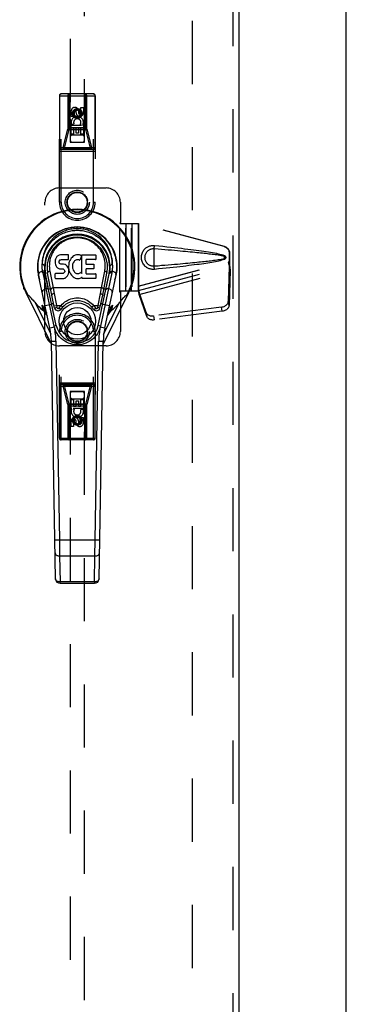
# Model space of a CAD drawing. Header units: inches. Extents: x 0 to 200, y 0 to 129.
# Tile 17 of 82: x 58 to 64, y 51 to 68. Entities that reach past the tile are written whole.
import ezdxf

# ---------------------------------------------------------------- set-up
doc = ezdxf.new("R2010")
doc.units = ezdxf.units.IN
doc.header["$LTSCALE"] = 11
doc.header["$MEASUREMENT"] = 0
doc.linetypes.add('HIDDEN', pattern=[0.2, 0.1, -0.1])
for name, color, linetype in [('DEFAULT_2', 8, 'HIDDEN'), ('LEFT_DOOR_ASSEMBLY', 7, 'CONTINUOUS'), ('RIGHT_DOOR_ASSEMBLY', 7, 'CONTINUOUS')]:
    doc.layers.add(name, color=color, linetype=linetype)

msp = doc.modelspace()

# ---------------------------------------------------------------- linework, layer by layer
at = {"layer": 'DEFAULT_2', "color": 8, "linetype": 'HIDDEN'}
msp.add_line((61.069, 92.126), (61.069, 35.156), dxfattribs=at)
at = {"layer": 'LEFT_DOOR_ASSEMBLY', "color": 8, "linetype": 'HIDDEN'}
for p, q in [((61.777, 92.787), (61.777, 34.495)), ((58.944, 91.813), (58.944, 65.811)), ((59.194, 65.811), (59.194, 91.813)), ((58.756, 64.766), (58.756, 66.623)), ((58.756, 66.623), (59.381, 66.623)), ((58.763, 65.718), (58.763, 66.623)), ((58.786, 64.766), (58.786, 66.653)), ((59.351, 66.653), (58.786, 66.653)), ((58.905, 66.623), (58.905, 66.041)), ((58.939, 66.623), (58.909, 66.653)), ((58.928, 66.032), (58.928, 66.653)), ((58.939, 66.623), (58.942, 65.813)), ((59.195, 65.813), (59.199, 66.623)), ((59.199, 66.623), (59.229, 66.653)), ((59.21, 66.032), (59.21, 66.653)), ((59.233, 66.041), (59.233, 66.623)), ((59.351, 64.766), (59.351, 66.653)), ((59.375, 66.623), (59.375, 65.718)), ((59.381, 66.623), (59.381, 64.766)), ((59.069, 66.385), (59.006, 66.349)), ((59.069, 66.385), (59.069, 66.373)), ((59.131, 66.349), (59.069, 66.385)), ((59.133, 66.327), (59.133, 66.42)), ((59.133, 66.42), (59.175, 66.42)), ((59.175, 66.42), (59.175, 66.327)), ((58.962, 66.263), (58.962, 66.356)), ((59.005, 66.263), (58.962, 66.263)), ((59.005, 66.356), (59.005, 66.263)), ((59.006, 66.349), (59.006, 66.277)), ((59.006, 66.349), (59.016, 66.343)), ((59.006, 66.277), (59.016, 66.282)), ((59.006, 66.277), (59.069, 66.241)), ((59.069, 66.373), (59.016, 66.343)), ((59.016, 66.343), (59.016, 66.282)), ((59.016, 66.282), (59.069, 66.252)), ((59.049, 66.327), (59.049, 66.356)), ((59.121, 66.343), (59.069, 66.373)), ((59.069, 66.252), (59.121, 66.282)), ((59.069, 66.241), (59.131, 66.277)), ((59.069, 66.241), (59.069, 66.252)), ((59.09, 66.37), (59.09, 66.323)), ((59.131, 66.349), (59.121, 66.343)), ((59.121, 66.282), (59.121, 66.343)), ((59.131, 66.277), (59.121, 66.282)), ((59.131, 66.277), (59.131, 66.349)), ((58.823, 65.718), (58.905, 66.041)), ((58.905, 66.041), (59.233, 66.041)), ((59.196, 66.063), (58.941, 66.063)), ((58.962, 65.951), (58.962, 66.107)), ((58.962, 66.107), (59.14, 66.107)), ((59.01, 66.131), (58.971, 66.114)), ((59.005, 66.064), (59.005, 65.951)), ((59.047, 66.064), (59.005, 66.064)), ((59.047, 65.972), (59.047, 66.064)), ((59.09, 66.064), (59.09, 65.972)), ((59.133, 66.064), (59.09, 66.064)), ((59.14, 66.107), (59.121, 66.12)), ((59.133, 65.951), (59.133, 66.064)), ((59.165, 66.111), (59.163, 66.107)), ((59.163, 66.107), (59.175, 66.107)), ((59.175, 66.107), (59.175, 65.951)), ((59.233, 66.041), (59.314, 65.718)), ((58.847, 65.709), (58.928, 66.032)), ((58.928, 66.032), (59.21, 66.032)), ((59.005, 65.951), (58.962, 65.951)), ((59.154, 65.938), (58.984, 65.938)), ((59.09, 65.972), (59.047, 65.972)), ((59.175, 65.951), (59.133, 65.951)), ((59.21, 66.032), (59.291, 65.709)), ((58.756, 65.718), (59.381, 65.718)), ((58.847, 65.688), (58.847, 65.709)), ((59.291, 65.709), (58.847, 65.709)), ((58.942, 65.813), (59.195, 65.813)), ((58.944, 65.814), (59.194, 65.814)), ((58.944, 65.811), (59.194, 65.811)), ((59.291, 65.688), (59.291, 65.709)), ((58.756, 65.658), (59.381, 65.658)), ((59.351, 65.688), (58.786, 65.688)), ((58.756, 65.016), (59.569, 65.016)), ((58.506, 62.516), (58.506, 64.766)), ((58.786, 64.766), (58.756, 64.766)), ((59.351, 64.766), (59.381, 64.766)), ((59.819, 64.766), (59.819, 64.412)), ((59.819, 64.412), (59.808, 64.411)), ((59.808, 63.201), (59.808, 64.411)), ((59.816, 64.396), (59.808, 64.396)), ((59.816, 64.396), (59.819, 64.412)), ((59.816, 64.396), (60.137, 64.396)), ((59.823, 64.396), (59.819, 64.412)), ((59.912, 63.216), (59.912, 64.396)), ((59.914, 64.396), (59.914, 63.216)), ((60.016, 63.216), (60.016, 64.396)), ((60.018, 64.396), (60.018, 63.216)), ((60.129, 64.396), (60.129, 63.216)), ((61.627, 63.993), (60.129, 64.396)), ((60.137, 64.396), (60.137, 63.216)), ((61.634, 63.993), (60.137, 64.396)), ((61.627, 63.993), (61.634, 63.993)), ((61.631, 63.814), (61.631, 63.825)), ((61.719, 63.643), (61.719, 63.872)), ((61.727, 63.872), (61.719, 63.872)), ((61.727, 63.643), (61.727, 63.872)), ((60.129, 63.303), (61.697, 63.724)), ((60.135, 63.229), (61.718, 63.654)), ((60.137, 63.303), (61.705, 63.724)), ((61.631, 63.779), (61.631, 63.788)), ((61.705, 63.724), (61.697, 63.724)), ((61.697, 63.724), (61.719, 63.643)), ((61.718, 63.654), (61.699, 63.039)), ((61.705, 63.724), (61.727, 63.643)), ((61.718, 63.654), (61.732, 63.583)), ((61.727, 63.643), (61.719, 63.643)), ((61.721, 63.67), (61.729, 63.614)), ((60.149, 63.158), (61.732, 63.583)), ((61.732, 63.583), (61.713, 62.968)), ((61.729, 63.614), (61.73, 63.603)), ((61.73, 63.603), (61.731, 63.593)), ((61.731, 63.593), (61.732, 63.583)), ((60.137, 63.303), (60.129, 63.303)), ((59.816, 63.216), (59.808, 63.216)), ((59.819, 63.199), (59.808, 63.201)), ((60.137, 63.216), (59.816, 63.216)), ((59.816, 63.216), (59.819, 63.199)), ((59.823, 63.216), (59.819, 63.199)), ((59.819, 63.199), (59.819, 62.516)), ((60.267, 62.845), (60.135, 63.229)), ((60.149, 63.158), (60.135, 63.229)), ((60.145, 63.188), (60.136, 63.245)), ((60.145, 63.188), (60.149, 63.158)), ((60.281, 62.774), (60.149, 63.158)), ((61.713, 62.968), (61.699, 63.039)), ((60.267, 62.845), (60.281, 62.774)), ((61.582, 62.94), (60.394, 62.787)), ((60.394, 62.787), (60.408, 62.716)), ((61.595, 62.869), (60.408, 62.716)), ((61.595, 62.869), (61.582, 62.94)), ((58.756, 60.658), (58.756, 62.516)), ((58.786, 62.516), (58.756, 62.516)), ((58.786, 60.628), (58.786, 62.516)), ((59.351, 60.628), (59.351, 62.516)), ((59.351, 62.516), (59.381, 62.516)), ((59.381, 62.516), (59.381, 60.658)), ((59.569, 62.266), (58.756, 62.266)), ((58.756, 61.623), (59.381, 61.623)), ((59.351, 61.593), (58.786, 61.593)), ((58.847, 61.593), (58.847, 61.572)), ((59.291, 61.593), (59.291, 61.572)), ((58.756, 61.563), (59.381, 61.563)), ((58.763, 60.658), (58.763, 61.563)), ((58.905, 61.241), (58.823, 61.563)), ((58.847, 61.572), (59.291, 61.572)), ((58.928, 61.249), (58.847, 61.572)), ((58.942, 61.468), (58.939, 60.658)), ((58.942, 61.468), (59.195, 61.468)), ((58.944, 61.47), (58.944, 35.468)), ((59.194, 61.47), (58.944, 61.47)), ((59.194, 61.467), (58.944, 61.467)), ((59.194, 35.468), (59.194, 61.47)), ((59.199, 60.658), (59.195, 61.468)), ((59.291, 61.572), (59.21, 61.249)), ((59.314, 61.563), (59.233, 61.241)), ((59.375, 61.563), (59.375, 60.658)), ((58.905, 61.241), (58.905, 60.658)), ((59.233, 61.241), (58.905, 61.241)), ((58.928, 60.628), (58.928, 61.249)), ((59.21, 61.249), (58.928, 61.249)), ((58.962, 61.174), (58.962, 61.33)), ((58.962, 61.33), (59.005, 61.33)), ((58.984, 61.343), (59.154, 61.343)), ((59.005, 61.33), (59.005, 61.217)), ((59.048, 61.217), (59.048, 61.309)), ((59.048, 61.309), (59.091, 61.309)), ((59.091, 61.309), (59.091, 61.217)), ((59.133, 61.217), (59.133, 61.33)), ((59.133, 61.33), (59.176, 61.33)), ((59.176, 61.33), (59.176, 61.174)), ((59.21, 60.628), (59.21, 61.249)), ((59.233, 60.658), (59.233, 61.241)), ((58.941, 61.218), (59.196, 61.218)), ((58.975, 61.174), (58.962, 61.174)), ((58.973, 61.171), (58.975, 61.174)), ((58.998, 61.174), (59.017, 61.161)), ((59.176, 61.174), (58.998, 61.174)), ((59.005, 61.217), (59.048, 61.217)), ((59.091, 61.217), (59.133, 61.217)), ((59.127, 61.15), (59.167, 61.167)), ((58.962, 60.861), (58.962, 60.954)), ((59.005, 60.954), (59.005, 60.861)), ((59.069, 61.041), (59.006, 61.004)), ((59.006, 61.004), (59.016, 60.999)), ((59.006, 61.004), (59.006, 60.932)), ((59.006, 60.932), (59.016, 60.938)), ((59.006, 60.932), (59.069, 60.896)), ((59.069, 61.029), (59.016, 60.999)), ((59.016, 60.999), (59.016, 60.938)), ((59.016, 60.938), (59.069, 60.908)), ((59.048, 60.912), (59.048, 60.958)), ((59.131, 61.004), (59.069, 61.041)), ((59.069, 61.041), (59.069, 61.029)), ((59.121, 60.999), (59.069, 61.029)), ((59.069, 60.908), (59.121, 60.938)), ((59.069, 60.896), (59.131, 60.932)), ((59.069, 60.896), (59.069, 60.908)), ((59.089, 60.954), (59.089, 60.925)), ((59.131, 61.004), (59.121, 60.999)), ((59.121, 60.938), (59.121, 60.999)), ((59.131, 60.932), (59.121, 60.938)), ((59.131, 60.932), (59.131, 61.004)), ((59.133, 61.018), (59.176, 61.018)), ((59.133, 60.925), (59.133, 61.018)), ((59.176, 61.018), (59.176, 60.925)), ((59.005, 60.861), (58.962, 60.861)), ((58.756, 60.658), (59.381, 60.658)), ((59.351, 60.628), (58.786, 60.628)), ((58.939, 60.658), (58.909, 60.628)), ((59.199, 60.658), (59.229, 60.628))]:
    msp.add_line(p, q, dxfattribs=at)
at = {"layer": 'LEFT_DOOR_ASSEMBLY', "color": 3, "linetype": 'Continuous'}
msp.add_line((61.881, 92.787), (61.881, 34.495), dxfattribs=at)
at = {"layer": 'LEFT_DOOR_ASSEMBLY', "color": 7, "linetype": 'Continuous'}
for p, q in [((59.069, 64.306), (59.069, 64.33)), ((58.713, 63.82), (58.699, 63.801)), ((58.721, 63.828), (58.713, 63.82)), ((58.731, 63.835), (58.721, 63.828)), ((58.752, 63.845), (58.731, 63.835)), ((58.776, 63.852), (58.752, 63.845)), ((58.915, 63.852), (58.776, 63.852)), ((58.917, 63.809), (58.915, 63.852)), ((58.993, 63.822), (58.977, 63.806)), ((59.011, 63.835), (58.993, 63.822)), ((59.032, 63.843), (59.011, 63.835)), ((59.053, 63.848), (59.032, 63.843)), ((59.076, 63.851), (59.053, 63.848)), ((59.098, 63.85), (59.076, 63.851)), ((59.109, 63.848), (59.098, 63.85)), ((59.12, 63.845), (59.109, 63.848)), ((59.14, 63.828), (59.114, 63.76)), ((59.138, 63.833), (59.12, 63.845)), ((59.149, 63.525), (59.149, 63.85)), ((59.149, 63.85), (59.385, 63.85)), ((59.39, 63.845), (59.39, 63.771)), ((58.685, 63.755), (58.683, 63.731)), ((58.683, 63.731), (58.684, 63.707)), ((58.684, 63.707), (58.688, 63.684)), ((58.69, 63.778), (58.685, 63.755)), ((58.688, 63.684), (58.696, 63.662)), ((58.699, 63.801), (58.69, 63.778)), ((58.696, 63.662), (58.709, 63.641)), ((58.709, 63.641), (58.725, 63.624)), ((58.754, 63.719), (58.755, 63.735)), ((58.755, 63.712), (58.754, 63.719)), ((58.755, 63.735), (58.757, 63.75)), ((58.757, 63.705), (58.755, 63.712)), ((58.757, 63.75), (58.76, 63.756)), ((58.761, 63.699), (58.757, 63.705)), ((58.76, 63.756), (58.765, 63.761)), ((58.768, 63.694), (58.761, 63.699)), ((58.765, 63.761), (58.78, 63.766)), ((58.782, 63.69), (58.768, 63.694)), ((58.78, 63.766), (58.795, 63.767)), ((58.806, 63.691), (58.782, 63.69)), ((58.795, 63.767), (58.908, 63.767)), ((58.83, 63.69), (58.806, 63.691)), ((58.853, 63.685), (58.83, 63.69)), ((58.864, 63.68), (58.853, 63.685)), ((58.874, 63.673), (58.864, 63.68)), ((58.891, 63.656), (58.874, 63.673)), ((58.904, 63.636), (58.891, 63.656)), ((58.908, 63.767), (58.913, 63.767)), ((58.913, 63.767), (58.915, 63.773)), ((58.915, 63.773), (58.916, 63.785)), ((58.92, 63.688), (58.915, 63.644)), ((58.915, 63.644), (58.916, 63.621)), ((58.916, 63.785), (58.917, 63.809)), ((58.924, 63.71), (58.92, 63.688)), ((58.93, 63.731), (58.924, 63.71)), ((58.938, 63.752), (58.93, 63.731)), ((58.949, 63.771), (58.938, 63.752)), ((58.962, 63.79), (58.949, 63.771)), ((58.977, 63.806), (58.962, 63.79)), ((58.985, 63.659), (58.984, 63.632)), ((58.988, 63.686), (58.985, 63.659)), ((58.992, 63.699), (58.988, 63.686)), ((58.998, 63.71), (58.992, 63.699)), ((59.012, 63.734), (58.998, 63.71)), ((59.02, 63.744), (59.012, 63.734)), ((59.031, 63.752), (59.02, 63.744)), ((59.056, 63.762), (59.031, 63.752)), ((59.069, 63.765), (59.056, 63.762)), ((59.082, 63.765), (59.069, 63.765)), ((59.095, 63.762), (59.082, 63.765)), ((59.108, 63.757), (59.095, 63.762)), ((59.219, 63.762), (59.219, 63.695)), ((59.385, 63.767), (59.223, 63.767)), ((59.223, 63.69), (59.355, 63.69)), ((59.359, 63.686), (59.359, 63.613)), ((58.592, 62.571), (58.395, 63.497)), ((58.466, 63.54), (58.526, 63.262)), ((58.703, 62.618), (58.511, 63.522)), ((58.559, 63.295), (58.514, 63.522)), ((58.626, 63.148), (58.552, 63.53)), ((58.59, 63.568), (58.647, 63.275)), ((58.685, 63.445), (58.685, 63.52)), ((58.749, 63.525), (58.69, 63.525)), ((58.725, 63.624), (58.745, 63.611)), ((58.745, 63.611), (58.756, 63.607)), ((58.81, 63.526), (58.749, 63.525)), ((58.756, 63.607), (58.768, 63.605)), ((58.768, 63.605), (58.815, 63.604)), ((58.825, 63.527), (58.81, 63.526)), ((58.815, 63.604), (58.823, 63.604)), ((58.823, 63.604), (58.83, 63.601)), ((58.831, 63.53), (58.825, 63.527)), ((58.83, 63.601), (58.836, 63.597)), ((58.837, 63.535), (58.831, 63.53)), ((58.836, 63.597), (58.841, 63.591)), ((58.846, 63.547), (58.837, 63.535)), ((58.841, 63.591), (58.847, 63.577)), ((58.849, 63.554), (58.846, 63.547)), ((58.847, 63.577), (58.85, 63.562)), ((58.85, 63.562), (58.849, 63.554)), ((58.877, 63.46), (58.894, 63.477)), ((58.894, 63.477), (58.901, 63.487)), ((58.901, 63.487), (58.906, 63.498)), ((58.914, 63.614), (58.904, 63.636)), ((58.906, 63.498), (58.915, 63.52)), ((58.92, 63.591), (58.914, 63.614)), ((58.915, 63.52), (58.921, 63.543)), ((58.916, 63.621), (58.919, 63.599)), ((58.919, 63.599), (58.924, 63.577)), ((58.923, 63.567), (58.92, 63.591)), ((58.921, 63.543), (58.923, 63.567)), ((58.924, 63.577), (58.931, 63.556)), ((58.931, 63.556), (58.952, 63.517)), ((58.952, 63.517), (58.965, 63.499)), ((58.965, 63.499), (58.979, 63.482)), ((58.979, 63.482), (58.996, 63.467)), ((58.984, 63.632), (58.986, 63.619)), ((58.986, 63.619), (58.989, 63.606)), ((58.989, 63.606), (58.999, 63.581)), ((58.999, 63.581), (59.012, 63.558)), ((59.012, 63.558), (59.021, 63.548)), ((59.021, 63.548), (59.031, 63.539)), ((59.031, 63.539), (59.042, 63.532)), ((59.042, 63.532), (59.055, 63.527)), ((59.055, 63.527), (59.068, 63.525)), ((59.068, 63.525), (59.081, 63.524)), ((59.081, 63.524), (59.094, 63.526)), ((59.094, 63.526), (59.107, 63.53)), ((59.107, 63.53), (59.119, 63.536)), ((59.119, 63.536), (59.13, 63.543)), ((59.137, 63.542), (59.149, 63.525)), ((59.22, 63.604), (59.22, 63.526)), ((59.355, 63.608), (59.225, 63.608)), ((59.225, 63.522), (59.386, 63.522)), ((59.391, 63.517), (59.391, 63.445)), ((59.435, 62.618), (59.627, 63.522)), ((59.671, 63.54), (59.473, 62.61)), ((59.491, 63.275), (59.547, 63.565)), ((59.511, 63.148), (59.586, 63.53)), ((59.743, 63.497), (59.545, 62.571)), ((59.579, 63.295), (59.623, 63.522)), ((58.69, 63.441), (58.834, 63.441)), ((58.834, 63.441), (58.846, 63.442)), ((58.846, 63.442), (58.857, 63.446)), ((58.857, 63.446), (58.877, 63.46)), ((58.996, 63.467), (59.013, 63.453)), ((59.013, 63.453), (59.023, 63.448)), ((59.023, 63.448), (59.034, 63.444)), ((59.034, 63.444), (59.055, 63.439)), ((59.055, 63.439), (59.077, 63.436)), ((59.077, 63.436), (59.1, 63.439)), ((59.1, 63.439), (59.121, 63.446)), ((59.121, 63.446), (59.14, 63.458)), ((59.151, 63.458), (59.14, 63.458)), ((59.14, 63.458), (59.14, 63.458)), ((59.151, 63.445), (59.151, 63.458)), ((59.386, 63.441), (59.155, 63.441)), ((58.14, 63.261), (58.14, 63.262)), ((58.17, 63.194), (58.619, 62.29)), ((58.238, 63.128), (58.241, 63.124)), ((58.241, 63.124), (58.244, 63.121)), ((58.585, 62.985), (58.526, 63.262)), ((58.606, 63.252), (58.568, 63.252)), ((58.674, 62.923), (58.626, 63.148)), ((59.491, 63.275), (58.647, 63.275)), ((58.647, 63.275), (58.665, 63.175)), ((58.665, 63.175), (58.705, 62.969)), ((59.433, 62.969), (59.473, 63.175)), ((59.464, 62.923), (59.511, 63.148)), ((59.473, 63.175), (59.491, 63.275)), ((59.519, 62.29), (59.968, 63.194)), ((59.57, 63.252), (59.532, 63.252)), ((58.244, 63.121), (58.248, 63.116)), ((58.248, 63.116), (58.253, 63.11)), ((58.253, 63.11), (58.261, 63.1)), ((58.261, 63.1), (58.268, 63.093)), ((58.297, 63.059), (58.312, 63.041)), ((58.312, 63.041), (58.326, 63.025)), ((58.326, 63.025), (58.342, 63.006)), ((58.342, 63.006), (58.609, 62.469)), ((58.471, 62.884), (58.456, 62.972)), ((58.508, 62.969), (58.623, 62.994)), ((58.665, 62.61), (58.585, 62.985)), ((58.621, 63.002), (58.658, 63.002)), ((58.666, 62.961), (58.705, 62.969)), ((58.705, 62.969), (58.785, 62.969)), ((58.705, 62.969), (58.713, 62.932)), ((58.785, 62.969), (58.814, 62.942)), ((59.324, 62.942), (59.353, 62.969)), ((59.353, 62.969), (59.433, 62.969)), ((59.425, 62.932), (59.433, 62.969)), ((59.433, 62.969), (59.472, 62.961)), ((59.48, 63.002), (59.516, 63.002)), ((59.515, 62.994), (59.63, 62.969)), ((59.528, 62.468), (59.796, 63.006)), ((59.682, 62.972), (59.65, 62.899)), ((59.682, 62.972), (59.667, 62.884)), ((59.796, 63.006), (59.811, 63.025)), ((59.811, 63.025), (59.825, 63.041)), ((59.825, 63.041), (59.841, 63.059)), ((59.841, 63.059), (59.88, 63.105)), ((59.88, 63.105), (59.886, 63.112)), ((59.886, 63.112), (59.892, 63.119)), ((59.892, 63.119), (59.895, 63.122)), ((58.519, 62.867), (58.535, 62.839)), ((58.713, 62.932), (58.674, 62.923)), ((58.78, 62.901), (58.748, 62.924)), ((59.358, 62.901), (59.39, 62.924)), ((59.464, 62.923), (59.425, 62.932)), ((59.596, 62.792), (59.591, 62.786)), ((59.603, 62.839), (59.619, 62.867)), ((58.703, 62.618), (58.665, 62.61)), ((59.473, 62.61), (59.435, 62.618)), ((58.671, 62.588), (58.592, 62.571)), ((59.545, 62.571), (59.467, 62.588)), ((58.618, 62.345), (58.697, 62.347)), ((58.69, 58.206), (58.618, 62.345)), ((58.697, 62.347), (58.757, 58.882)), ((59.38, 58.882), (59.441, 62.347)), ((59.441, 62.347), (59.52, 62.345)), ((59.447, 58.206), (59.52, 62.345)), ((58.757, 58.882), (58.679, 58.881)), ((59.38, 58.882), (58.757, 58.882)), ((58.757, 58.882), (58.761, 58.604)), ((59.377, 58.604), (59.38, 58.882)), ((59.459, 58.881), (59.38, 58.882)), ((58.761, 58.604), (59.377, 58.604)), ((58.761, 58.604), (58.769, 58.152)), ((59.369, 58.152), (59.377, 58.604)), ((59.369, 58.152), (58.769, 58.152)), ((58.769, 58.129), (58.769, 58.152)), ((59.369, 58.152), (59.369, 58.129)), ((58.769, 58.129), (59.369, 58.129))]:
    msp.add_line(p, q, dxfattribs=at)
at = {"layer": 'LEFT_DOOR_ASSEMBLY', "color": 8, "linetype": 'HIDDEN'}
for points in [[(58.763, 66.623), (58.764, 66.628), (58.764, 66.632), (58.766, 66.637), (58.768, 66.641), (58.77, 66.644), (58.773, 66.647), (58.776, 66.65), (58.779, 66.652), (58.783, 66.653), (58.786, 66.653)], [(58.928, 66.653), (58.924, 66.653), (58.921, 66.652), (58.918, 66.65), (58.914, 66.647), (58.912, 66.644), (58.909, 66.641), (58.907, 66.637), (58.906, 66.632), (58.905, 66.628), (58.905, 66.623)], [(59.233, 66.623), (59.233, 66.628), (59.232, 66.632), (59.23, 66.637), (59.228, 66.641), (59.226, 66.644), (59.223, 66.647), (59.22, 66.65), (59.217, 66.652), (59.213, 66.653), (59.21, 66.653)], [(59.351, 66.653), (59.355, 66.653), (59.359, 66.652), (59.362, 66.65), (59.365, 66.647), (59.368, 66.644), (59.37, 66.641), (59.372, 66.637), (59.373, 66.632), (59.374, 66.628), (59.375, 66.623)], [(58.905, 66.041), (58.908, 66.039), (58.911, 66.037), (58.915, 66.036), (58.919, 66.034), (58.924, 66.033), (58.928, 66.032)], [(59.233, 66.041), (59.23, 66.039), (59.227, 66.037), (59.223, 66.036), (59.219, 66.034), (59.214, 66.033), (59.21, 66.032)], [(58.786, 65.688), (58.783, 65.688), (58.779, 65.69), (58.776, 65.691), (58.773, 65.694), (58.77, 65.697), (58.768, 65.7), (58.766, 65.704), (58.764, 65.709), (58.764, 65.713), (58.763, 65.718)], [(58.847, 65.688), (58.843, 65.688), (58.839, 65.69), (58.836, 65.691), (58.833, 65.694), (58.83, 65.697), (58.828, 65.7), (58.826, 65.704), (58.825, 65.709), (58.824, 65.713), (58.823, 65.718)], [(58.823, 65.718), (58.826, 65.716), (58.83, 65.715), (58.834, 65.713), (58.838, 65.712), (58.842, 65.71), (58.847, 65.709)], [(59.314, 65.718), (59.314, 65.713), (59.313, 65.709), (59.312, 65.704), (59.31, 65.7), (59.308, 65.697), (59.305, 65.694), (59.302, 65.691), (59.298, 65.69), (59.295, 65.688), (59.291, 65.688)], [(59.314, 65.718), (59.311, 65.716), (59.308, 65.715), (59.304, 65.713), (59.3, 65.712), (59.296, 65.71), (59.291, 65.709)], [(59.375, 65.718), (59.374, 65.713), (59.373, 65.709), (59.372, 65.704), (59.37, 65.7), (59.368, 65.697), (59.365, 65.694), (59.362, 65.691), (59.359, 65.69), (59.355, 65.688), (59.351, 65.688)], [(60.413, 63.598), (60.4, 63.597), (60.387, 63.597), (60.374, 63.597), (60.361, 63.599), (60.348, 63.601), (60.336, 63.605), (60.324, 63.609), (60.312, 63.613), (60.3, 63.619), (60.289, 63.625), (60.277, 63.632), (60.266, 63.641), (60.254, 63.65), (60.243, 63.661), (60.232, 63.674), (60.222, 63.688), (60.213, 63.703), (60.205, 63.719), (60.198, 63.736), (60.193, 63.753), (60.189, 63.77), (60.187, 63.787), (60.186, 63.805), (60.187, 63.822), (60.189, 63.839), (60.192, 63.856), (60.197, 63.873), (60.204, 63.89), (60.212, 63.906), (60.221, 63.922), (60.231, 63.936), (60.242, 63.949), (60.253, 63.96), (60.265, 63.97), (60.276, 63.978), (60.288, 63.986), (60.299, 63.992), (60.311, 63.998), (60.323, 64.002), (60.335, 64.006), (60.348, 64.01), (60.361, 64.012), (60.374, 64.014)], [(60.374, 64.014), (60.387, 64.014), (60.4, 64.014), (60.413, 64.014)], [(60.406, 63.823), (60.406, 63.829), (60.406, 63.852), (60.407, 63.875), (60.407, 63.898), (60.408, 63.92), (60.408, 63.941), (60.409, 63.961), (60.41, 63.98), (60.412, 63.997), (60.413, 64.014)], [(60.413, 64.014), (60.488, 64.006), (60.561, 63.999), (60.631, 63.991), (60.698, 63.984), (60.762, 63.977), (60.823, 63.971), (60.882, 63.964), (60.939, 63.958), (60.993, 63.951), (61.045, 63.945), (61.095, 63.939), (61.143, 63.932), (61.188, 63.926), (61.232, 63.92), (61.274, 63.914), (61.315, 63.908), (61.353, 63.902), (61.39, 63.896), (61.426, 63.89), (61.459, 63.884), (61.492, 63.878), (61.522, 63.871), (61.552, 63.864), (61.58, 63.857), (61.606, 63.849), (61.631, 63.841)], [(61.627, 63.993), (61.64, 63.989), (61.652, 63.983), (61.664, 63.976), (61.674, 63.968), (61.684, 63.959), (61.693, 63.949), (61.701, 63.937), (61.707, 63.925), (61.712, 63.913), (61.716, 63.9), (61.718, 63.886), (61.719, 63.872)], [(61.727, 63.872), (61.726, 63.886), (61.724, 63.9), (61.72, 63.913), (61.715, 63.925), (61.709, 63.937), (61.701, 63.949), (61.692, 63.959), (61.682, 63.968), (61.671, 63.976), (61.66, 63.983), (61.647, 63.989), (61.634, 63.993)], [(60.413, 63.651), (60.403, 63.651), (60.394, 63.651), (60.385, 63.651), (60.375, 63.653), (60.366, 63.654), (60.357, 63.657), (60.348, 63.66), (60.339, 63.663), (60.331, 63.667), (60.323, 63.672), (60.315, 63.677), (60.306, 63.683), (60.298, 63.69), (60.29, 63.698), (60.282, 63.708), (60.275, 63.718), (60.268, 63.729), (60.263, 63.74), (60.258, 63.751), (60.254, 63.762), (60.252, 63.773), (60.25, 63.784), (60.249, 63.794), (60.248, 63.805), (60.249, 63.815), (60.25, 63.826), (60.251, 63.836), (60.254, 63.847), (60.257, 63.858), (60.262, 63.87), (60.267, 63.881), (60.274, 63.892), (60.281, 63.902), (60.289, 63.911), (60.297, 63.92), (60.305, 63.927), (60.313, 63.933), (60.322, 63.938), (60.33, 63.943), (60.339, 63.947), (60.348, 63.951), (60.356, 63.954), (60.366, 63.957), (60.375, 63.958), (60.384, 63.96), (60.394, 63.96), (60.403, 63.961), (60.413, 63.96)], [(60.413, 63.651), (60.412, 63.66), (60.411, 63.67), (60.41, 63.681), (60.409, 63.694), (60.408, 63.708), (60.407, 63.723), (60.407, 63.738), (60.406, 63.754), (60.406, 63.771), (60.406, 63.788), (60.406, 63.806), (60.406, 63.823), (60.406, 63.84), (60.406, 63.857), (60.407, 63.873), (60.407, 63.888), (60.408, 63.903), (60.409, 63.917), (60.41, 63.93), (60.411, 63.941), (60.412, 63.951), (60.413, 63.96)], [(60.413, 63.96), (60.476, 63.955), (60.537, 63.95), (60.596, 63.945), (60.653, 63.94), (60.708, 63.935), (60.761, 63.93), (60.812, 63.926), (60.861, 63.921), (60.907, 63.917), (60.952, 63.913), (60.995, 63.909), (61.037, 63.905), (61.076, 63.901), (61.114, 63.898), (61.15, 63.894), (61.184, 63.891), (61.217, 63.887), (61.248, 63.884), (61.278, 63.881), (61.308, 63.877), (61.336, 63.874), (61.363, 63.871), (61.391, 63.868), (61.417, 63.865), (61.444, 63.861), (61.471, 63.858), (61.498, 63.854), (61.525, 63.85), (61.552, 63.846), (61.578, 63.841), (61.605, 63.836), (61.631, 63.83)], [(61.631, 63.841), (61.637, 63.837), (61.642, 63.834), (61.647, 63.829), (61.651, 63.824), (61.653, 63.818), (61.655, 63.812), (61.655, 63.806), (61.655, 63.799), (61.653, 63.794), (61.651, 63.788), (61.647, 63.782), (61.642, 63.778), (61.637, 63.774), (61.631, 63.771)], [(61.631, 63.825), (61.631, 63.832), (61.631, 63.834), (61.631, 63.836), (61.631, 63.838), (61.631, 63.841)], [(61.631, 63.83), (61.636, 63.828), (61.641, 63.825), (61.645, 63.822), (61.648, 63.818), (61.65, 63.814), (61.651, 63.81), (61.652, 63.805), (61.651, 63.801), (61.65, 63.796), (61.647, 63.792), (61.644, 63.789), (61.641, 63.786), (61.636, 63.783), (61.631, 63.781)], [(61.631, 63.781), (61.631, 63.789), (61.631, 63.797), (61.631, 63.806), (61.631, 63.814), (61.631, 63.822), (61.631, 63.83)], [(60.413, 63.598), (60.412, 63.614), (60.41, 63.632), (60.409, 63.65), (60.408, 63.67), (60.408, 63.691), (60.407, 63.713), (60.407, 63.736), (60.406, 63.759), (60.406, 63.782), (60.406, 63.788)], [(61.631, 63.781), (61.605, 63.775), (61.578, 63.77), (61.552, 63.765), (61.525, 63.761), (61.498, 63.757), (61.471, 63.754), (61.445, 63.75), (61.418, 63.747), (61.391, 63.743), (61.364, 63.74), (61.336, 63.737), (61.308, 63.734), (61.279, 63.731), (61.249, 63.727), (61.218, 63.724), (61.185, 63.721), (61.151, 63.717), (61.115, 63.714), (61.077, 63.71), (61.038, 63.706), (60.996, 63.702), (60.953, 63.698), (60.908, 63.694), (60.861, 63.69), (60.812, 63.685), (60.762, 63.681), (60.709, 63.676), (60.654, 63.672), (60.597, 63.667), (60.538, 63.662), (60.476, 63.656), (60.413, 63.651)], [(61.631, 63.771), (61.608, 63.763), (61.584, 63.755), (61.559, 63.749), (61.533, 63.742), (61.505, 63.736), (61.476, 63.73), (61.445, 63.724), (61.413, 63.719), (61.38, 63.713), (61.346, 63.708), (61.31, 63.702), (61.272, 63.696), (61.233, 63.691), (61.193, 63.685), (61.15, 63.68), (61.106, 63.674), (61.06, 63.668), (61.012, 63.662), (60.962, 63.656), (60.911, 63.65), (60.857, 63.644), (60.801, 63.638), (60.742, 63.632), (60.681, 63.625), (60.618, 63.618), (60.552, 63.612), (60.484, 63.605), (60.413, 63.598)], [(61.631, 63.788), (61.631, 63.799), (61.631, 63.801)], [(61.631, 63.771), (61.631, 63.773), (61.631, 63.775), (61.631, 63.777), (61.631, 63.779)], [(61.697, 63.724), (61.702, 63.705), (61.708, 63.686), (61.713, 63.667), (61.719, 63.648), (61.724, 63.631), (61.729, 63.614)], [(61.705, 63.724), (61.707, 63.715), (61.71, 63.705), (61.713, 63.696), (61.715, 63.687), (61.718, 63.678), (61.721, 63.67)], [(61.721, 63.67), (61.72, 63.667), (61.72, 63.665), (61.719, 63.662), (61.719, 63.659), (61.719, 63.657), (61.718, 63.654)], [(60.129, 63.303), (60.132, 63.283), (60.134, 63.263), (60.137, 63.243), (60.14, 63.224), (60.145, 63.188)], [(60.137, 63.303), (60.137, 63.293), (60.137, 63.283)], [(60.136, 63.245), (60.136, 63.239), (60.136, 63.236), (60.136, 63.234), (60.136, 63.231), (60.135, 63.229)], [(60.137, 63.283), (60.136, 63.263), (60.136, 63.253), (60.136, 63.245)], [(60.144, 63.196), (60.142, 63.207), (60.14, 63.224), (60.138, 63.24), (60.137, 63.255), (60.137, 63.268), (60.137, 63.275)], [(61.582, 62.94), (61.597, 62.943), (61.612, 62.947), (61.626, 62.952), (61.64, 62.959), (61.653, 62.966), (61.664, 62.975), (61.674, 62.984), (61.683, 62.994), (61.69, 63.005), (61.695, 63.016), (61.698, 63.028), (61.699, 63.039)], [(61.713, 62.968), (61.711, 62.957), (61.708, 62.945), (61.703, 62.934), (61.696, 62.923), (61.688, 62.913), (61.678, 62.904), (61.666, 62.895), (61.654, 62.887), (61.64, 62.881), (61.626, 62.876), (61.611, 62.872), (61.595, 62.869)], [(60.267, 62.845), (60.272, 62.835), (60.277, 62.826), (60.284, 62.818), (60.293, 62.81), (60.303, 62.804), (60.314, 62.798), (60.326, 62.793), (60.338, 62.79), (60.352, 62.787), (60.366, 62.786), (60.38, 62.786), (60.394, 62.787)], [(60.408, 62.716), (60.393, 62.715), (60.379, 62.715), (60.365, 62.716), (60.352, 62.719), (60.339, 62.722), (60.327, 62.727), (60.316, 62.733), (60.307, 62.739), (60.298, 62.747), (60.291, 62.755), (60.285, 62.764), (60.281, 62.774)], [(58.763, 61.563), (58.764, 61.568), (58.764, 61.572), (58.766, 61.577), (58.768, 61.581), (58.77, 61.584), (58.773, 61.587), (58.776, 61.59), (58.779, 61.592), (58.783, 61.593), (58.786, 61.593)], [(58.823, 61.563), (58.824, 61.568), (58.825, 61.572), (58.826, 61.577), (58.828, 61.581), (58.83, 61.584), (58.833, 61.587), (58.836, 61.59), (58.839, 61.592), (58.843, 61.593), (58.847, 61.593)], [(59.291, 61.593), (59.295, 61.593), (59.298, 61.592), (59.302, 61.59), (59.305, 61.587), (59.308, 61.584), (59.31, 61.581), (59.312, 61.577), (59.313, 61.572), (59.314, 61.568), (59.314, 61.563)], [(59.351, 61.593), (59.355, 61.593), (59.359, 61.592), (59.362, 61.59), (59.365, 61.587), (59.368, 61.584), (59.37, 61.581), (59.372, 61.577), (59.373, 61.572), (59.374, 61.568), (59.375, 61.563)], [(58.823, 61.563), (58.826, 61.565), (58.83, 61.566), (58.834, 61.568), (58.838, 61.569), (58.842, 61.571), (58.847, 61.572)], [(59.314, 61.563), (59.311, 61.565), (59.308, 61.566), (59.304, 61.568), (59.3, 61.569), (59.296, 61.571), (59.291, 61.572)], [(58.905, 61.241), (58.908, 61.242), (58.911, 61.244), (58.915, 61.245), (58.919, 61.247), (58.924, 61.248), (58.928, 61.249)], [(59.233, 61.241), (59.23, 61.242), (59.227, 61.244), (59.223, 61.245), (59.219, 61.247), (59.214, 61.248), (59.21, 61.249)], [(58.786, 60.628), (58.783, 60.628), (58.779, 60.63), (58.776, 60.631), (58.773, 60.634), (58.77, 60.637), (58.768, 60.64), (58.766, 60.644), (58.764, 60.649), (58.764, 60.653), (58.763, 60.658)], [(58.905, 60.658), (58.905, 60.653), (58.906, 60.649), (58.907, 60.644), (58.909, 60.64), (58.912, 60.637), (58.914, 60.634), (58.918, 60.631), (58.921, 60.63), (58.924, 60.628), (58.928, 60.628)], [(59.21, 60.628), (59.213, 60.628), (59.217, 60.63), (59.22, 60.631), (59.223, 60.634), (59.226, 60.637), (59.228, 60.64), (59.23, 60.644), (59.232, 60.649), (59.233, 60.653), (59.233, 60.658)], [(59.375, 60.658), (59.374, 60.653), (59.373, 60.649), (59.372, 60.644), (59.37, 60.64), (59.368, 60.637), (59.365, 60.634), (59.362, 60.631), (59.359, 60.63), (59.355, 60.628), (59.351, 60.628)]]:
    msp.add_lwpolyline(points, dxfattribs=at)
at = {"layer": 'LEFT_DOOR_ASSEMBLY', "color": 7, "linetype": 'Continuous'}
for points in [[(59.069, 64.306), (59.047, 64.306), (59.024, 64.305), (59.001, 64.303), (58.979, 64.3), (58.956, 64.296), (58.933, 64.291), (58.91, 64.285), (58.886, 64.279), (58.863, 64.271), (58.841, 64.262), (58.818, 64.252), (58.795, 64.241), (58.772, 64.229), (58.749, 64.216), (58.726, 64.201), (58.704, 64.185), (58.682, 64.168), (58.661, 64.15), (58.639, 64.13), (58.619, 64.108), (58.599, 64.086), (58.58, 64.061), (58.562, 64.036), (58.545, 64.009), (58.529, 63.98), (58.514, 63.951), (58.501, 63.92), (58.49, 63.888), (58.48, 63.855), (58.472, 63.821), (58.465, 63.787), (58.461, 63.752), (58.459, 63.718), (58.459, 63.682)], [(58.459, 63.682), (58.461, 63.717), (58.464, 63.75), (58.47, 63.784), (58.477, 63.817), (58.486, 63.849), (58.497, 63.88), (58.509, 63.911), (58.523, 63.94), (58.537, 63.968), (58.554, 63.995), (58.571, 64.021), (58.589, 64.045), (58.608, 64.068), (58.628, 64.09), (58.648, 64.11), (58.669, 64.129), (58.69, 64.147), (58.712, 64.163), (58.733, 64.178), (58.755, 64.192), (58.778, 64.205), (58.8, 64.216), (58.822, 64.227), (58.845, 64.236), (58.867, 64.244), (58.89, 64.252), (58.912, 64.258), (58.935, 64.264), (58.957, 64.268), (58.98, 64.272), (59.002, 64.275), (59.024, 64.277), (59.047, 64.278), (59.069, 64.279), (59.091, 64.278), (59.114, 64.277), (59.136, 64.275), (59.158, 64.272), (59.181, 64.268), (59.203, 64.264), (59.226, 64.258), (59.248, 64.252), (59.27, 64.244), (59.293, 64.236), (59.315, 64.227), (59.338, 64.216), (59.36, 64.205), (59.382, 64.192), (59.404, 64.178), (59.426, 64.163), (59.448, 64.147), (59.469, 64.129), (59.49, 64.11), (59.51, 64.09), (59.53, 64.068), (59.549, 64.045), (59.567, 64.021), (59.584, 63.995), (59.6, 63.968), (59.615, 63.94), (59.629, 63.911), (59.641, 63.88), (59.652, 63.849), (59.661, 63.817), (59.668, 63.784), (59.674, 63.75), (59.677, 63.717), (59.679, 63.682)], [(59.679, 63.682), (59.679, 63.718), (59.677, 63.752), (59.672, 63.787), (59.666, 63.821), (59.658, 63.855), (59.648, 63.888), (59.637, 63.92), (59.624, 63.95), (59.609, 63.98), (59.593, 64.009), (59.576, 64.036), (59.558, 64.061), (59.539, 64.086), (59.519, 64.108), (59.498, 64.13), (59.477, 64.15), (59.456, 64.168), (59.434, 64.186), (59.411, 64.201), (59.389, 64.216), (59.366, 64.229), (59.343, 64.241), (59.32, 64.252), (59.297, 64.262), (59.274, 64.271), (59.251, 64.279), (59.228, 64.285), (59.205, 64.291), (59.182, 64.296), (59.159, 64.3), (59.136, 64.303), (59.114, 64.305), (59.091, 64.306), (59.069, 64.306)], [(59.547, 63.565), (59.551, 63.587), (59.554, 63.609), (59.556, 63.631), (59.556, 63.653), (59.556, 63.675), (59.555, 63.697), (59.553, 63.719), (59.55, 63.74), (59.545, 63.762), (59.54, 63.783), (59.534, 63.804), (59.527, 63.825), (59.52, 63.844), (59.511, 63.863), (59.502, 63.883), (59.492, 63.901), (59.481, 63.918), (59.471, 63.935), (59.459, 63.952), (59.446, 63.967), (59.434, 63.982), (59.422, 63.995), (59.408, 64.009), (59.394, 64.022), (59.381, 64.034), (59.367, 64.044), (59.352, 64.055), (59.338, 64.065), (59.324, 64.074), (59.31, 64.083), (59.295, 64.091), (59.279, 64.098), (59.265, 64.105), (59.25, 64.111), (59.235, 64.117), (59.22, 64.122), (59.205, 64.127), (59.191, 64.131), (59.175, 64.134), (59.16, 64.138), (59.145, 64.14), (59.13, 64.142), (59.115, 64.144), (59.099, 64.145), (59.084, 64.146), (59.069, 64.146), (59.054, 64.146), (59.039, 64.145), (59.024, 64.144), (59.009, 64.142), (58.994, 64.14), (58.979, 64.138), (58.964, 64.135), (58.948, 64.131), (58.934, 64.127), (58.919, 64.122), (58.904, 64.117), (58.889, 64.112), (58.874, 64.106), (58.86, 64.099), (58.845, 64.091), (58.83, 64.083), (58.816, 64.075), (58.802, 64.066), (58.787, 64.056), (58.773, 64.046), (58.759, 64.035), (58.745, 64.023), (58.731, 64.01), (58.718, 63.997), (58.705, 63.983), (58.693, 63.969), (58.68, 63.953), (58.668, 63.936), (58.657, 63.92), (58.647, 63.903), (58.637, 63.884), (58.627, 63.865), (58.619, 63.846), (58.611, 63.826), (58.604, 63.806), (58.598, 63.785), (58.593, 63.764), (58.589, 63.743)], [(58.462, 63.567), (58.46, 63.587), (58.458, 63.606), (58.458, 63.625), (58.457, 63.644), (58.458, 63.663), (58.459, 63.682)], [(58.498, 63.654), (58.498, 63.658), (58.496, 63.662), (58.494, 63.666), (58.491, 63.67), (58.487, 63.673), (58.483, 63.676), (58.477, 63.679), (58.472, 63.681), (58.465, 63.682), (58.459, 63.682)], [(58.589, 63.743), (58.585, 63.721), (58.583, 63.699), (58.582, 63.677), (58.581, 63.655), (58.582, 63.633), (58.584, 63.611), (58.586, 63.59), (58.59, 63.568)], [(59.64, 63.654), (59.64, 63.658), (59.641, 63.662), (59.644, 63.666), (59.647, 63.67), (59.651, 63.673), (59.655, 63.676), (59.66, 63.679), (59.666, 63.681), (59.673, 63.682), (59.679, 63.682)], [(59.679, 63.682), (59.68, 63.663), (59.68, 63.644), (59.68, 63.625), (59.679, 63.606), (59.678, 63.587), (59.676, 63.567)], [(58.395, 63.497), (58.394, 63.506), (58.395, 63.515), (58.398, 63.523), (58.403, 63.531), (58.409, 63.539), (58.417, 63.547), (58.427, 63.554), (58.437, 63.56), (58.449, 63.564), (58.462, 63.567)], [(58.467, 63.568), (58.466, 63.568), (58.465, 63.568), (58.464, 63.568), (58.464, 63.568), (58.463, 63.568), (58.462, 63.567)], [(58.466, 63.54), (58.465, 63.545), (58.465, 63.549), (58.464, 63.554), (58.463, 63.558), (58.462, 63.563), (58.462, 63.567)], [(58.466, 63.54), (58.467, 63.54), (58.468, 63.541), (58.469, 63.541), (58.47, 63.541), (58.471, 63.541), (58.472, 63.541)], [(58.506, 63.547), (58.504, 63.552), (58.502, 63.556), (58.498, 63.56), (58.493, 63.563), (58.488, 63.566), (58.481, 63.567), (58.474, 63.568), (58.467, 63.568)], [(58.472, 63.541), (58.479, 63.542), (58.485, 63.541), (58.492, 63.54), (58.497, 63.537), (58.502, 63.534), (58.506, 63.531)], [(58.506, 63.531), (58.509, 63.526), (58.511, 63.522)], [(58.551, 63.533), (58.551, 63.537), (58.551, 63.541), (58.552, 63.544), (58.554, 63.548), (58.557, 63.552), (58.56, 63.555), (58.564, 63.558), (58.568, 63.561), (58.573, 63.564), (58.578, 63.566), (58.584, 63.567), (58.59, 63.568)], [(58.59, 63.565), (58.585, 63.564), (58.579, 63.563), (58.574, 63.561), (58.569, 63.559), (58.565, 63.556), (58.561, 63.553), (58.558, 63.549), (58.555, 63.545), (58.553, 63.542), (58.552, 63.538), (58.551, 63.534), (58.552, 63.53)], [(59.547, 63.565), (59.553, 63.564), (59.558, 63.563), (59.564, 63.561), (59.568, 63.559), (59.573, 63.556), (59.577, 63.553), (59.58, 63.549), (59.583, 63.545), (59.585, 63.542), (59.586, 63.538), (59.586, 63.534), (59.586, 63.53)], [(59.627, 63.522), (59.628, 63.525), (59.63, 63.529), (59.633, 63.532)], [(59.632, 63.547), (59.633, 63.551), (59.635, 63.555), (59.638, 63.558), (59.642, 63.561), (59.646, 63.564), (59.651, 63.566), (59.657, 63.568), (59.663, 63.568), (59.67, 63.568), (59.676, 63.567)], [(59.633, 63.532), (59.636, 63.535), (59.64, 63.537), (59.644, 63.539), (59.649, 63.54), (59.654, 63.541), (59.66, 63.542), (59.666, 63.541)], [(59.666, 63.541), (59.667, 63.541), (59.669, 63.541), (59.67, 63.541), (59.671, 63.54)], [(59.676, 63.567), (59.675, 63.563), (59.675, 63.558), (59.674, 63.554), (59.673, 63.549), (59.672, 63.545), (59.671, 63.54)], [(59.676, 63.567), (59.688, 63.564), (59.699, 63.56), (59.71, 63.555), (59.719, 63.548), (59.727, 63.541), (59.734, 63.533), (59.739, 63.524), (59.742, 63.515), (59.744, 63.506), (59.743, 63.497)], [(58.14, 63.262), (58.139, 63.264), (58.138, 63.266), (58.138, 63.268), (58.138, 63.27), (58.137, 63.271), (58.137, 63.273), (58.137, 63.274), (58.137, 63.275), (58.138, 63.276), (58.138, 63.277), (58.139, 63.277), (58.14, 63.277), (58.142, 63.276), (58.143, 63.275), (58.144, 63.274), (58.146, 63.273), (58.147, 63.271), (58.148, 63.27)], [(58.146, 63.246), (58.145, 63.249), (58.143, 63.252), (58.142, 63.254), (58.141, 63.257), (58.141, 63.259), (58.14, 63.261)], [(58.217, 63.131), (58.217, 63.132), (58.217, 63.134), (58.217, 63.135), (58.216, 63.137), (58.216, 63.138), (58.216, 63.14), (58.216, 63.141), (58.216, 63.142), (58.216, 63.143), (58.217, 63.144), (58.217, 63.144), (58.218, 63.145), (58.219, 63.145), (58.219, 63.145), (58.22, 63.144), (58.221, 63.144), (58.222, 63.143), (58.223, 63.142), (58.224, 63.142), (58.225, 63.141), (58.227, 63.14), (58.228, 63.139), (58.229, 63.137), (58.23, 63.136), (58.231, 63.135), (58.232, 63.134), (58.234, 63.132), (58.235, 63.131), (58.236, 63.129), (58.238, 63.128)], [(58.526, 63.262), (58.514, 63.259), (58.503, 63.254), (58.492, 63.249), (58.483, 63.243), (58.475, 63.235), (58.469, 63.227), (58.464, 63.219), (58.46, 63.21), (58.459, 63.201), (58.46, 63.192)], [(58.531, 63.263), (58.53, 63.263), (58.529, 63.263), (58.529, 63.262), (58.528, 63.262), (58.527, 63.262), (58.526, 63.262)], [(58.57, 63.243), (58.568, 63.248), (58.566, 63.252), (58.562, 63.256), (58.557, 63.259), (58.552, 63.261), (58.545, 63.262), (58.538, 63.263), (58.531, 63.263)], [(58.647, 63.275), (58.642, 63.274), (58.636, 63.273), (58.631, 63.271), (58.626, 63.269), (58.622, 63.266), (58.618, 63.263), (58.615, 63.26), (58.612, 63.256), (58.61, 63.252), (58.609, 63.248), (58.608, 63.244), (58.608, 63.24)], [(58.665, 63.175), (58.66, 63.174), (58.654, 63.173), (58.649, 63.171), (58.644, 63.169), (58.64, 63.167), (58.636, 63.164), (58.633, 63.162), (58.63, 63.159), (58.628, 63.156), (58.627, 63.154), (58.626, 63.151), (58.626, 63.148)], [(59.473, 63.175), (59.478, 63.174), (59.484, 63.173), (59.489, 63.171), (59.493, 63.169), (59.498, 63.167), (59.502, 63.164), (59.505, 63.162), (59.508, 63.159), (59.51, 63.156), (59.511, 63.154), (59.512, 63.151), (59.512, 63.148)], [(59.529, 63.24), (59.53, 63.244), (59.529, 63.248), (59.528, 63.252), (59.526, 63.255), (59.524, 63.259), (59.521, 63.262), (59.517, 63.266), (59.512, 63.268), (59.507, 63.271), (59.502, 63.273), (59.497, 63.274), (59.491, 63.275)], [(59.572, 63.252), (59.57, 63.248), (59.568, 63.243)], [(59.606, 63.263), (59.6, 63.263), (59.593, 63.263), (59.587, 63.261), (59.581, 63.259), (59.576, 63.256), (59.572, 63.252)], [(59.612, 63.262), (59.611, 63.262), (59.61, 63.262), (59.609, 63.262), (59.608, 63.263), (59.607, 63.263), (59.606, 63.263)], [(59.678, 63.192), (59.679, 63.2), (59.677, 63.209), (59.675, 63.218), (59.67, 63.226), (59.664, 63.234), (59.656, 63.241), (59.647, 63.248), (59.636, 63.254), (59.625, 63.259), (59.612, 63.262)], [(59.895, 63.122), (59.898, 63.126), (59.9, 63.128), (59.901, 63.129), (59.903, 63.131), (59.904, 63.132), (59.905, 63.134), (59.907, 63.135), (59.908, 63.136), (59.909, 63.137), (59.91, 63.139), (59.911, 63.14), (59.912, 63.141), (59.913, 63.142), (59.914, 63.142), (59.915, 63.143), (59.916, 63.144), (59.917, 63.144), (59.918, 63.145), (59.919, 63.145), (59.92, 63.145), (59.921, 63.144), (59.921, 63.144), (59.922, 63.143), (59.922, 63.142), (59.922, 63.141), (59.922, 63.14), (59.922, 63.138), (59.922, 63.137), (59.921, 63.135), (59.921, 63.134), (59.921, 63.132), (59.92, 63.131)], [(59.989, 63.27), (59.991, 63.271), (59.992, 63.273), (59.994, 63.274), (59.995, 63.275), (59.997, 63.276), (59.998, 63.277), (59.999, 63.277), (60, 63.276), (60, 63.276), (60.001, 63.275), (60.001, 63.273), (60.001, 63.272), (60, 63.27), (60, 63.268), (59.999, 63.265), (59.999, 63.263)], [(59.999, 63.263), (59.998, 63.261), (59.997, 63.258), (59.996, 63.255), (59.995, 63.252), (59.993, 63.249), (59.992, 63.246)], [(58.268, 63.093), (58.273, 63.087), (58.297, 63.059)], [(58.456, 62.972), (58.499, 62.901), (58.519, 62.867)], [(58.517, 62.831), (58.503, 62.865), (58.488, 62.899), (58.456, 62.972)], [(58.785, 62.969), (58.806, 62.991), (58.828, 63.011), (58.851, 63.03), (58.876, 63.046), (58.902, 63.061), (58.929, 63.073), (58.956, 63.084), (58.984, 63.092), (59.013, 63.097), (59.042, 63.101), (59.072, 63.102), (59.101, 63.1), (59.13, 63.097), (59.158, 63.091), (59.186, 63.082), (59.213, 63.072), (59.239, 63.059), (59.264, 63.045), (59.288, 63.028), (59.311, 63.01), (59.332, 62.991), (59.353, 62.969)], [(59.619, 62.867), (59.639, 62.901), (59.66, 62.936), (59.682, 62.972)], [(58.517, 62.831), (58.513, 62.837), (58.509, 62.843), (58.505, 62.848), (58.5, 62.854), (58.496, 62.859), (58.491, 62.865), (58.486, 62.87), (58.481, 62.875), (58.476, 62.879), (58.471, 62.884)], [(58.547, 62.786), (58.542, 62.792), (58.538, 62.798), (58.534, 62.805), (58.529, 62.811), (58.525, 62.818), (58.521, 62.824), (58.517, 62.831)], [(59.621, 62.831), (59.617, 62.824), (59.613, 62.818), (59.608, 62.811), (59.604, 62.805), (59.6, 62.798), (59.596, 62.792)], [(59.65, 62.899), (59.635, 62.865), (59.621, 62.831)], [(59.667, 62.884), (59.662, 62.879), (59.656, 62.875), (59.651, 62.87), (59.646, 62.864), (59.642, 62.859), (59.637, 62.854), (59.633, 62.848), (59.629, 62.842), (59.625, 62.837), (59.621, 62.831)], [(58.671, 62.588), (58.669, 62.593), (58.667, 62.599), (58.666, 62.604), (58.665, 62.61)], [(59.473, 62.61), (59.472, 62.604), (59.471, 62.599), (59.469, 62.593), (59.467, 62.588)], [(59.069, 62.283), (59.03, 62.285), (58.992, 62.29), (58.954, 62.299), (58.918, 62.311), (58.883, 62.327), (58.849, 62.346), (58.818, 62.368), (58.788, 62.393), (58.761, 62.42), (58.737, 62.45), (58.716, 62.482), (58.697, 62.515), (58.682, 62.551), (58.67, 62.588)], [(59.468, 62.588), (59.456, 62.551), (59.441, 62.515), (59.422, 62.482), (59.401, 62.45), (59.377, 62.42), (59.35, 62.393), (59.32, 62.368), (59.289, 62.346), (59.255, 62.327), (59.22, 62.311), (59.183, 62.299), (59.146, 62.29), (59.108, 62.285), (59.069, 62.283)], [(58.683, 58.658), (58.684, 58.65), (58.687, 58.641), (58.691, 58.634), (58.697, 58.627), (58.705, 58.62), (58.714, 58.615), (58.725, 58.61), (58.736, 58.607), (58.749, 58.605), (58.761, 58.604)], [(59.377, 58.604), (59.389, 58.605), (59.401, 58.606), (59.412, 58.609), (59.422, 58.614), (59.431, 58.619), (59.439, 58.625), (59.446, 58.633), (59.451, 58.641), (59.454, 58.649), (59.455, 58.658)], [(58.769, 58.152), (58.757, 58.152), (58.745, 58.154), (58.734, 58.157), (58.723, 58.162), (58.714, 58.167), (58.706, 58.174), (58.699, 58.181), (58.694, 58.189), (58.691, 58.197), (58.69, 58.206)], [(59.447, 58.206), (59.446, 58.197), (59.443, 58.189), (59.439, 58.181), (59.432, 58.174), (59.424, 58.167), (59.415, 58.162), (59.404, 58.157), (59.393, 58.154), (59.381, 58.152), (59.369, 58.152)]]:
    msp.add_lwpolyline(points, dxfattribs=at)
at = {"layer": 'LEFT_DOOR_ASSEMBLY', "color": 8, "linetype": 'HIDDEN'}
for centre, radius in [((59.069, 66.313), 0.085), ((59.069, 66.313), 0.0845), ((59.069, 66.313), 0.0745), ((59.069, 64.766), 0.21), ((59.069, 64.766), 0.18), ((59.069, 64.766), 0.172), ((59.069, 62.516), 0.21), ((59.069, 62.516), 0.18), ((59.069, 62.516), 0.172), ((59.069, 60.968), 0.085), ((59.069, 60.968), 0.0845), ((59.069, 60.968), 0.0745)]:
    msp.add_circle(centre, radius, dxfattribs=at)
at = {"layer": 'LEFT_DOOR_ASSEMBLY', "color": 7, "linetype": 'Continuous'}
for radius in [0.317, 0.238]:
    msp.add_circle((59.069, 62.696), radius, dxfattribs=at)
at = {"layer": 'LEFT_DOOR_ASSEMBLY', "color": 8, "linetype": 'HIDDEN'}
for centre, radius, start, end in [((58.786, 66.623), 0.03, 90, 180), ((59.351, 66.623), 0.03, 0, 90), ((59.027, 66.356), 0.0644, 12.2995, 180.0775), ((59.069, 66.157), 0.107, 334.2636, 203.4027), ((59.027, 66.356), 0.0219, 359.9011, 180), ((59.069, 66.157), 0.0639, 324.8895, 203.4026), ((59.112, 66.327), 0.0635, 180, 360), ((59.111, 66.327), 0.0219, 190.307, 360), ((58.984, 65.898), 0.04, 90, 180), ((59.154, 65.898), 0.04, 0, 90), ((58.786, 65.718), 0.03, 180, 270), ((58.984, 65.853), 0.04, 180, 270), ((59.154, 65.853), 0.04, 270, 360), ((59.351, 65.718), 0.03, 270, 360), ((58.756, 64.766), 0.25, 90, 180), ((59.569, 64.766), 0.25, 0, 90), ((59.069, 64.766), 0.312, 180, 360), ((59.069, 64.766), 0.282, 180, 360), ((59.069, 62.516), 0.312, 0, 180), ((59.069, 62.516), 0.282, 0, 180), ((58.756, 62.516), 0.25, 180, 270), ((59.569, 62.516), 0.25, 270, 360), ((58.786, 61.563), 0.03, 90, 180), ((59.351, 61.563), 0.03, 0, 90), ((58.984, 61.428), 0.04, 90, 180), ((59.154, 61.428), 0.04, 0, 90), ((58.984, 61.383), 0.04, 180, 270), ((59.154, 61.383), 0.04, 270, 360), ((59.069, 61.124), 0.107, 154.2636, 23.4027), ((59.069, 61.124), 0.0639, 144.8895, 23.4026), ((59.026, 60.954), 0.0635, 0, 180), ((59.027, 60.954), 0.0219, 10.307, 180), ((59.111, 60.925), 0.0644, 192.2995, 0.0775), ((59.111, 60.925), 0.0219, 179.9011, 360), ((58.786, 60.658), 0.03, 180, 270), ((59.351, 60.658), 0.03, 270, 360)]:
    msp.add_arc(centre, radius, start, end, dxfattribs=at)
at = {"layer": 'LEFT_DOOR_ASSEMBLY', "color": 7, "linetype": 'Continuous'}
for centre, radius, start, end in [((59.069, 63.641), 1.004, 333.5698, 206.4302), ((59.069, 63.641), 0.992, 329.0941, 210.9059), ((59.069, 63.641), 0.695, 340.8981, 199.1019), ((59.069, 63.641), 0.689, 347.9703, 192.0297), ((59.069, 63.641), 0.571, 347.9703, 192.0297), ((59.069, 63.631), 0.527, 348.9402, 191.0594), ((59.136, 63.829), 0.00448, 339.0016, 51.8729), ((59.385, 63.845), 0.00448, 0, 90), ((59.11, 63.761), 0.00448, 246.1578, 339.0016), ((59.223, 63.762), 0.00448, 90, 180), ((59.223, 63.695), 0.00448, 180, 270), ((59.355, 63.686), 0.00448, 0, 90), ((59.385, 63.771), 0.00448, 270, 360), ((58.69, 63.52), 0.00448, 90, 180.0119), ((59.133, 63.54), 0.00448, 34.0893, 127.3444), ((59.225, 63.604), 0.00448, 90, 180), ((59.225, 63.526), 0.00448, 180, 270), ((59.355, 63.613), 0.00448, 270, 360), ((59.386, 63.517), 0.00448, 0, 90), ((58.69, 63.445), 0.00483, 180, 270), ((59.155, 63.445), 0.00448, 180, 270), ((59.386, 63.445), 0.00448, 270, 360), ((59.069, 63.641), 0.965, 221.1123, 231.6699), ((59.069, 63.641), 0.907, 227.4534, 232.5597), ((59.069, 62.696), 0.394, 136.101, 144.5763), ((59.069, 62.696), 0.354, 35.4237, 144.5763), ((59.069, 62.696), 0.394, 35.4237, 43.899), ((59.069, 63.641), 0.907, 307.4403, 312.5466), ((59.069, 63.641), 0.965, 308.3301, 318.8877), ((58.732, 62.936), 0.0591, 192.0297, 324.5763), ((58.732, 62.936), 0.0197, 192.0297, 324.5763), ((59.406, 62.936), 0.0591, 215.4237, 347.9703), ((59.406, 62.936), 0.0197, 215.4237, 347.9703), ((59.069, 62.696), 0.374, 192.0297, 347.9703), ((57.437, 62.325), 1.181, 1, 12.0297), ((57.437, 62.325), 1.26, 1, 12.0588), ((60.701, 62.325), 1.26, 167.9412, 179), ((60.701, 62.325), 1.181, 167.9703, 179), ((58.769, 58.207), 0.0787, 181, 270), ((59.369, 58.207), 0.0787, 270, 359)]:
    msp.add_arc(centre, radius, start, end, dxfattribs=at)
msp.add_ellipse((59.069, 63.631), major_axis=(0, 0.565), ratio=0.999848, start_param=-1.76365, end_param=1.76365, dxfattribs=at)
at = {"layer": 'RIGHT_DOOR_ASSEMBLY', "color": 3, "linetype": 'Continuous'}
msp.add_line((63.756, 34.495), (63.756, 92.787), dxfattribs=at)

doc.saveas('drawing.dxf')
